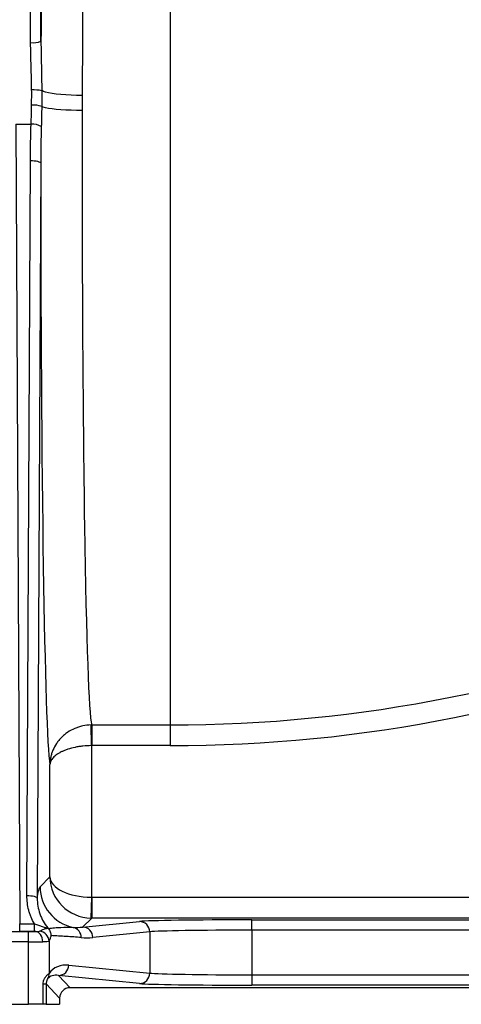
# Model space of a CAD drawing. Header units: millimetres. Extents: x 762 to 3564, y 267 to 3578.
# Tile 14 of 22: x 2712 to 2925, y 267 to 742. Entities that reach past the tile are written whole.
import ezdxf

# ---------------------------------------------------------------- set-up
doc = ezdxf.new("R2010")
doc.units = ezdxf.units.MM

msp = doc.modelspace()

# ---------------------------------------------------------------- linework, layer by layer
at = {"color": 1, "linetype": 'Continuous', "lineweight": 25}
msp.add_line((2784.31, 764.84), (2784.31, 401.98), dxfattribs=at)
at = {"color": 7, "linetype": 'Continuous', "lineweight": 25}
for p, q in [((2709.8, 691.93), (2717.12, 691.93)), ((2709.8, 691.93), (2711.6, 306.02)), ((2715.09, 319.7), (2716.75, 674.34)), ((2721.75, 673.05), (2720.09, 318.41)), ((2746.19, 392.01), (2746.03, 401.98)), ((2746.36, 401.98), (2784.31, 401.98)), ((2746.36, 401.98), (2746.36, 392.01)), ((2784.31, 401.98), (2784.31, 392.01)), ((2746.19, 392.01), (2746.19, 318.83)), ((2784.31, 392.01), (2746.36, 392.01)), ((2726.2, 328.65), (2726.2, 382.89)), ((2721.45, 323.9), (2726.2, 328.65)), ((2746.19, 318.83), (2746.02, 308.83)), ((2746.37, 318.83), (2746.37, 308.83)), ((2746.37, 318.83), (3302.04, 318.83)), ((2746.37, 308.83), (2742, 304.46)), ((3307.04, 308.83), (2746.37, 308.83)), ((2711.6, 302.32), (2711.6, 306.02)), ((2711.6, 306.02), (2718.68, 306.02)), ((2718.68, 302.32), (2718.68, 306.02)), ((2742, 304.46), (2769.41, 307.17)), ((2823.58, 307.97), (3080.05, 307.97)), ((2823.58, 302.97), (2823.58, 307.97)), ((2539.14, 302.29), (2715.92, 302.29)), ((2718.68, 302.32), (2711.6, 302.32)), ((2715.92, 297.3), (2715.92, 302.29)), ((2774.34, 302.17), (2746.92, 299.46)), ((2774.34, 302.17), (2774.34, 282.24)), ((2823.58, 302.97), (2823.58, 281.45)), ((3080.05, 302.97), (2823.58, 302.97)), ((2715.92, 297.3), (2539.14, 297.3)), ((2715.92, 267.21), (2715.92, 297.3)), ((2725.77, 297.71), (2725.77, 282.13)), ((2735.27, 286.11), (2774.34, 282.24)), ((2730.35, 281.11), (2735.9, 275.23)), ((2769.41, 277.24), (2730.35, 281.11)), ((2823.58, 281.45), (2823.58, 276.45)), ((2823.58, 281.45), (3080.05, 281.45)), ((2722.92, 267.21), (2722.92, 277.1)), ((2722.92, 277.1), (2724.42, 277.1)), ((2724.42, 277.1), (2724.42, 267.21)), ((2730.9, 270.23), (2724.42, 277.1)), ((3080.05, 276.45), (2823.58, 276.45)), ((3167.33, 275.23), (2735.9, 275.23)), ((2539.14, 267.21), (2715.92, 267.21)), ((2722.92, 267.21), (2715.92, 267.21)), ((2724.42, 267.21), (2722.92, 267.21)), ((2724.42, 267.21), (2730.9, 267.21)), ((2730.9, 270.23), (2730.9, 267.21))]:
    msp.add_line(p, q, dxfattribs=at)
at = {"color": 7, "linetype": 'Continuous', "lineweight": 25, "flags": 128}
for points in [[(2741.8, 705.71), (2739.09, 705.75), (2736.44, 705.83), (2733.89, 705.97), (2731.48, 706.16), (2729.26, 706.39), (2727.27, 706.66), (2725.54, 706.96), (2724.12, 707.3), (2723.02, 707.66), (2722.26, 708.04)], [(2741.78, 698.46), (2739.08, 698.48), (2736.42, 698.55), (2733.87, 698.66), (2731.46, 698.81), (2729.24, 699), (2727.25, 699.22), (2725.53, 699.47), (2724.1, 699.74), (2723, 700.03), (2722.24, 700.34)], [(2716.75, 674.34), (2717.71, 674.31), (2718.64, 674.24), (2719.5, 674.12), (2720.25, 673.96), (2720.88, 673.76), (2721.34, 673.54), (2721.64, 673.3), (2721.75, 673.05)], [(2715.09, 319.7), (2716.05, 319.67), (2716.98, 319.6), (2717.84, 319.48), (2718.6, 319.32), (2719.22, 319.12), (2719.68, 318.9), (2719.98, 318.66), (2720.09, 318.41)], [(2722.73, 297.32), (2722.66, 298.29), (2722.46, 299.22), (2722.14, 300.08), (2721.72, 300.83), (2721.2, 301.45), (2720.62, 301.92), (2719.98, 302.21), (2719.33, 302.32)]]:
    msp.add_lwpolyline(points, dxfattribs=at)
at = {"color": 7, "linetype": 'Continuous', "lineweight": 25}
for centre, radius, start, end in [((2718.05, 741.42), 10.29, 263.4451, 291.8057), ((2718.44, 687.81), 20.58, 79.3128, 92.9714), ((2718.07, 689.02), 12.07, 69.7935, 93.3997), ((2717.78, 684.09), 7.86, 57.1312, 94.8185), ((2784.31, 1092.21), 690.23, 270, 314.96287), ((2784.31, 1092.21), 700.2, 270, 314.96287), ((2741.45, 323.91), 20, 180.0207, 258.3323), ((2746.37, 328.83), 20, 269.0087, 269.9913), ((2736.35, 299.46), 4.97, 359.5042, 77.783), ((2741.94, 299.48), 4.98, 359.7722, 89.3594), ((2769.36, 302.19), 4.98, 359.7722, 89.3594), ((2720.63, 297.39), 5.15, 3.5141, 84.4332), ((2730.29, 286.09), 4.98, 270.6406, 0.2278), ((2721.13, 281.91), 4.65, 330.026, 2.6374), ((2769.36, 282.22), 4.98, 270.6406, 0.2278)]:
    msp.add_arc(centre, radius, start, end, dxfattribs=at)
at = {"color": 1, "linetype": 'Continuous', "lineweight": 25}
for centre, major_axis, ratio, start_param, end_param in [((2726.74, 667.21), (0, 286), 0.017455, 0.817672, 1.342754), ((2746.74, 667.21), (0, 266), 0.018767, 0.925188, 1.425527)]:
    msp.add_ellipse(centre, major_axis=major_axis, ratio=ratio, start_param=start_param, end_param=end_param, dxfattribs=at)
at = {"color": 7, "linetype": 'Continuous', "lineweight": 25}
for centre, major_axis, ratio, start_param, end_param in [((2720.06, 717.81), (0, 105), 0.017455, 4.846652, 5.759587), ((2715.06, 717.81), (0, 100), 0.018328, 4.846652, 5.759587), ((2746.74, 667.21), (0, 266), 0.018767, 1.453055, 3.065432), ((2726.74, 667.21), (0, 286), 0.017455, 1.550375, 3.032988), ((2746.19, 328.65), (18.46, -7.79), 0.987679, 3.545247, 5.09859), ((2746.19, 328.65), (20, -0.23), 0.491227, 3.164598, 4.717941), ((2746.37, 328.83), (7.07, 7.07), 0.999695, 3.90969, 3.926839), ((2742.01, 324.47), (21.28, 9.65), 0.83347, 4.147366, 4.350708), ((2823.58, 307.01), (55, 0), 0.017455, 1.570796, 2.96706), ((2715.92, 302.38), (5, 0), 0.017455, 4.712389, 5.460888), ((2746.93, 324.47), (25.9, 11.55), 0.862813, 4.141438, 4.344779), ((2823.58, 302.01), (50, 0), 0.019201, 1.570796, 2.96706), ((2715.92, 297.38), (10, 0), 0.008728, 4.712389, 5.460888), ((2735.28, 276.11), (10.24, -4.74), 0.866754, 1.953017, 2.99131), ((2730.35, 276.11), (5.65, -2.78), 0.761084, 1.929982, 2.968276), ((2823.58, 282.41), (50, 0), 0.019201, 3.316126, 4.712389), ((2823.58, 277.41), (55, 0), 0.017455, 3.316126, 4.712389), ((2735.9, 270.23), (-3.43, 3.64), 0.999712, 5.527016, 7.097525)]:
    msp.add_ellipse(centre, major_axis=major_axis, ratio=ratio, start_param=start_param, end_param=end_param, dxfattribs=at)
for points, knots in [([(2721.88, 731.87), (2721.88, 727.89), (2721.98, 723.91), (2722.15, 715.97), (2722.23, 712), (2722.26, 708.04)], [0, 0, 0, 0, 0.5, 0.5, 1, 1, 1, 1]), ([(2717.38, 708.37), (2717.36, 710.28), (2717.32, 712.18), (2717.23, 715.99), (2717.18, 717.89), (2717.01, 723.6), (2716.89, 727.4), (2716.88, 731.2)], [0, 0, 0, 0, 0.25, 0.25, 0.5, 0.5, 1, 1, 1, 1]), ([(2746.03, 401.98), (2744.66, 401.95), (2743.32, 401.8), (2741.35, 401.37), (2740.7, 401.2), (2739.42, 400.79), (2738.79, 400.55), (2736.96, 399.77), (2735.81, 399.14), (2734.46, 398.22), (2734.19, 398.02), (2733.67, 397.63), (2733.42, 397.43), (2732.68, 396.82), (2732.21, 396.39), (2731.32, 395.49), (2730.9, 395.03), (2730.11, 394.06), (2729.73, 393.56), (2728.7, 392.02), (2728.13, 390.95), (2727.42, 389.29), (2727.21, 388.72), (2726.86, 387.58), (2726.7, 387), (2726.46, 385.84), (2726.37, 385.25), (2726.27, 384.37), (2726.25, 384.07), (2726.22, 383.63), (2726.21, 383.48), (2726.2, 383.19), (2726.2, 383.04), (2726.2, 382.89)], [0, 0, 0, 0, 0.125, 0.125, 0.1875, 0.1875, 0.25, 0.25, 0.375, 0.375, 0.40625, 0.40625, 0.4375, 0.4375, 0.5, 0.5, 0.5625, 0.5625, 0.625, 0.625, 0.75, 0.75, 0.8125, 0.8125, 0.875, 0.875, 0.9375, 0.9375, 0.96875, 0.96875, 0.984375, 0.984375, 1, 1, 1, 1]), ([(2746.19, 392.01), (2744.82, 392), (2743.48, 391.92), (2741.5, 391.72), (2740.85, 391.63), (2739.56, 391.44), (2738.93, 391.32), (2737.09, 390.94), (2735.94, 390.64), (2734.31, 390.11), (2733.79, 389.92), (2732.79, 389.53), (2732.32, 389.32), (2731.43, 388.9), (2731, 388.67), (2730.2, 388.21), (2729.82, 387.97), (2728.78, 387.23), (2728.19, 386.73), (2727.48, 385.93), (2727.26, 385.66), (2726.89, 385.12), (2726.74, 384.85), (2726.49, 384.29), (2726.39, 384.01), (2726.28, 383.59), (2726.26, 383.45), (2726.23, 383.24), (2726.22, 383.17), (2726.21, 383.03), (2726.2, 382.96), (2726.2, 382.89)], [0, 0, 0, 0, 0.125, 0.125, 0.1875, 0.1875, 0.25, 0.25, 0.375, 0.375, 0.4375, 0.4375, 0.5, 0.5, 0.5625, 0.5625, 0.625, 0.625, 0.75, 0.75, 0.8125, 0.8125, 0.875, 0.875, 0.9375, 0.9375, 0.96875, 0.96875, 0.984375, 0.984375, 1, 1, 1, 1]), ([(2720.09, 318.41), (2720.2, 319.3), (2720.31, 320.04), (2720.54, 321.3), (2720.65, 321.83), (2720.88, 322.71), (2720.99, 323.06), (2721.22, 323.6), (2721.33, 323.79), (2721.45, 323.9)], [0, 0, 0, 0, 0.25, 0.25, 0.5, 0.5, 0.75, 0.75, 1, 1, 1, 1]), ([(2718.68, 306.02), (2718.09, 307.06), (2717.57, 308.13), (2716.89, 309.79), (2716.68, 310.36), (2716.3, 311.5), (2716.13, 312.07), (2715.68, 313.8), (2715.45, 314.96), (2715.16, 317.31), (2715.08, 318.5), (2715.09, 319.7)], [0, 0, 0, 0, 0.25, 0.25, 0.375, 0.375, 0.5, 0.5, 0.75, 0.75, 1, 1, 1, 1]), ([(2720.09, 318.41), (2720.08, 317.12), (2720.18, 315.85), (2720.6, 313.33), (2720.91, 312.09), (2721.55, 310.26), (2721.79, 309.66), (2722.32, 308.48), (2722.61, 307.91), (2723.55, 306.22), (2724.28, 305.16), (2725.12, 304.15)], [0, 0, 0, 0, 0.25, 0.25, 0.5, 0.5, 0.625, 0.625, 0.75, 0.75, 1, 1, 1, 1]), ([(2718.68, 306.02), (2719.33, 305.81), (2719.98, 305.59), (2720.94, 305.27), (2721.26, 305.17), (2721.89, 304.96), (2722.21, 304.86), (2722.83, 304.66), (2723.13, 304.56), (2723.71, 304.38), (2723.99, 304.3), (2724.36, 304.2), (2724.48, 304.17), (2724.7, 304.12), (2724.79, 304.1), (2724.95, 304.08), (2725.01, 304.08), (2725.1, 304.1), (2725.12, 304.12), (2725.12, 304.15)], [0, 0, 0, 0, 0.25, 0.25, 0.375, 0.375, 0.5, 0.5, 0.625, 0.625, 0.75, 0.75, 0.8125, 0.8125, 0.875, 0.875, 0.9375, 0.9375, 1, 1, 1, 1]), ([(2725.4, 303.76), (2726.4, 303.91), (2727.4, 304.04), (2729.41, 304.23), (2730.41, 304.3), (2733.41, 304.44), (2735.41, 304.44), (2737.41, 304.32)], [0, 0, 0, 0, 0.25, 0.25, 0.5, 0.5, 1, 1, 1, 1]), ([(2719.33, 302.32), (2719.69, 302.32), (2720.03, 302.33), (2720.65, 302.39), (2720.93, 302.43), (2721.13, 302.51)], [0, 0, 0, 0, 0.5, 0.5, 1, 1, 1, 1]), ([(2721.13, 302.51), (2721.45, 302.64), (2721.8, 302.82), (2722.54, 303.19), (2722.94, 303.38), (2723.54, 303.6), (2723.74, 303.67), (2724.13, 303.77), (2724.32, 303.81), (2724.68, 303.86), (2724.84, 303.88), (2725.11, 303.9), (2725.21, 303.91), (2725.28, 303.91)], [0, 0, 0, 0, 0.25, 0.25, 0.5, 0.5, 0.625, 0.625, 0.75, 0.75, 0.875, 0.875, 1, 1, 1, 1]), ([(2725.4, 303.76), (2725.82, 303.3), (2726.15, 302.77), (2726.49, 301.9), (2726.58, 301.6), (2726.66, 301.15), (2726.69, 300.99), (2726.71, 300.76), (2726.72, 300.69), (2726.73, 300.53), (2726.73, 300.45), (2726.73, 300.38)], [0, 0, 0, 0, 0.5, 0.5, 0.75, 0.75, 0.875, 0.875, 0.9375, 0.9375, 1, 1, 1, 1]), ([(2726.73, 300.38), (2726.72, 300.36), (2726.71, 300.33), (2726.69, 300.28), (2726.68, 300.25), (2726.65, 300.15), (2726.63, 300.09), (2726.58, 299.89), (2726.54, 299.75), (2726.42, 299.34), (2726.35, 299.08), (2726.19, 298.6), (2726.11, 298.39), (2725.94, 298), (2725.86, 297.84), (2725.77, 297.71)], [0, 0, 0, 0, 0.03125, 0.03125, 0.0625, 0.0625, 0.125, 0.125, 0.25, 0.25, 0.5, 0.5, 0.75, 0.75, 1, 1, 1, 1]), ([(2741.32, 299.42), (2738.89, 299.63), (2736.46, 299.79), (2732.81, 300.01), (2731.6, 300.08), (2729.16, 300.22), (2727.95, 300.29), (2726.73, 300.38)], [0, 0, 0, 0, 0.5, 0.5, 0.75, 0.75, 1, 1, 1, 1]), ([(2725.77, 297.71), (2725.58, 297.56), (2725.23, 297.47), (2724.45, 297.38), (2724.15, 297.36), (2723.49, 297.33), (2723.13, 297.32), (2722.73, 297.32)], [0, 0, 0, 0, 0.5, 0.5, 0.75, 0.75, 1, 1, 1, 1]), ([(2722.92, 277.1), (2722.92, 277.47), (2722.96, 277.82), (2723.07, 278.35), (2723.12, 278.52), (2723.23, 278.84), (2723.29, 279), (2723.42, 279.31), (2723.49, 279.46), (2723.64, 279.74), (2723.72, 279.87), (2723.95, 280.25), (2724.12, 280.48), (2724.62, 281.1), (2724.93, 281.41), (2725.45, 281.88), (2725.65, 282.04), (2725.77, 282.13)], [0, 0, 0, 0, 0.125, 0.125, 0.1875, 0.1875, 0.25, 0.25, 0.3125, 0.3125, 0.375, 0.375, 0.5, 0.5, 0.75, 0.75, 1, 1, 1, 1]), ([(2725.15, 279.59), (2725.12, 279.55), (2725.07, 279.48), (2724.94, 279.25), (2724.86, 279.1), (2724.72, 278.78), (2724.68, 278.66), (2724.6, 278.4), (2724.56, 278.25), (2724.49, 277.94), (2724.46, 277.78), (2724.43, 277.45), (2724.42, 277.27), (2724.42, 277.1)], [0, 0, 0, 0, 0.25, 0.25, 0.5, 0.5, 0.625, 0.625, 0.75, 0.75, 0.875, 0.875, 1, 1, 1, 1])]:
    msp.add_open_spline(points, degree=3, knots=knots, dxfattribs=at)
for points in [[(2717.36, 701.06), (2717.39, 703.49), (2717.4, 705.92), (2717.38, 708.37)], [(2722.26, 708.04), (2722.28, 705.46), (2722.27, 702.9), (2722.24, 700.34)], [(2741.8, 705.71), (2741.79, 703.3), (2741.78, 700.88), (2741.78, 698.46)], [(2717.12, 691.93), (2717.23, 694.94), (2717.32, 697.99), (2717.36, 701.06)], [(2722.24, 700.34), (2722.21, 697.1), (2722.13, 693.89), (2722.05, 690.7)], [(2716.75, 674.34), (2716.78, 680.21), (2716.93, 686.07), (2717.12, 691.93)], [(2722.05, 690.7), (2721.89, 684.82), (2721.77, 678.94), (2721.75, 673.05)], [(2746.36, 401.98), (2746.25, 401.98), (2746.14, 401.98), (2746.03, 401.98)], [(2746.36, 392.01), (2746.3, 392.01), (2746.25, 392.01), (2746.19, 392.01)], [(2725.28, 303.91), (2725.23, 303.99), (2725.17, 304.07), (2725.12, 304.15)], [(2719.33, 302.32), (2719.11, 302.32), (2718.9, 302.32), (2718.68, 302.32)], [(2725.28, 303.91), (2725.31, 303.87), (2725.35, 303.82), (2725.4, 303.76)]]:
    msp.add_open_spline(points, degree=3, dxfattribs=at)

doc.saveas('drawing.dxf')
